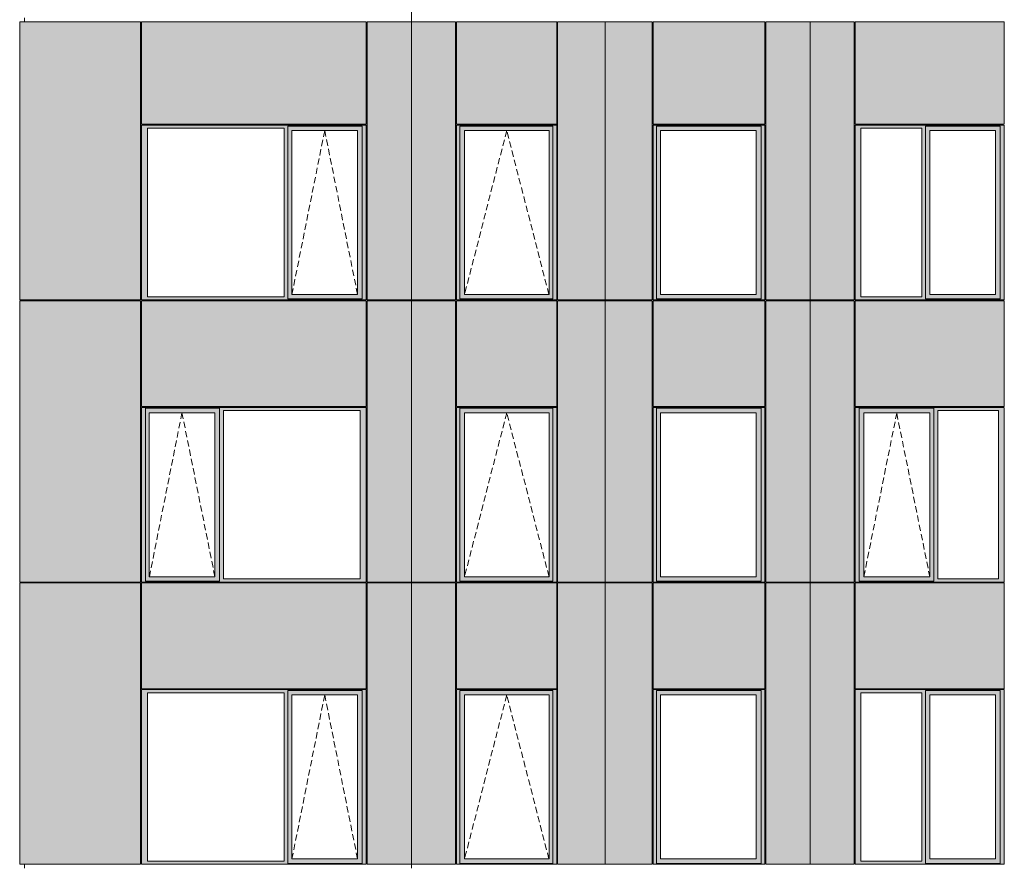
# Model space of a CAD drawing. Header units: millimetres. Extents: x -2957 to 755902, y -5565 to 302042.
# Tile 7 of 65: x -1427 to 9562, y 20376 to 29826. Entities that reach past the tile are written whole.
import ezdxf

# ---------------------------------------------------------------- set-up
doc = ezdxf.new("R2010")
doc.units = ezdxf.units.MM
doc.header["$MEASUREMENT"] = 0
doc.linetypes.add('OO_EOIAAY', pattern=[105.833361, 70.555568, -35.277793])
doc.layers.add('0_Ном._пера__1', color=7, linetype='Continuous', lineweight=0)
doc.layers.add('0_Ном._пера__120', color=7, linetype='Continuous', lineweight=0)
doc.layers.add('АР-Стены_внешние_.АР_Ном._пера__214', color=7, linetype='Continuous', lineweight=0, true_color=0xe2eaf1)

msp = doc.modelspace()

# ---------------------------------------------------------------- hatches: boundary and pattern name
at = {"layer": '0_Ном._пера__1', "linetype": 'Continuous', "lineweight": 0, "true_color": 0x000000}
for points in [[(-68.694, 28648.425), (-68.694, 28613.425), (0, 28613.425), (1523.255, 28613.425), (1567.416, 28613.425), (1567.416, 28638.425), (2396.655, 28638.425), (2396.655, 28613.425), (2440.816, 28613.425), (2440.816, 28648.425)], [(0, 26733.425), (0, 28613.425), (-68.694, 28613.425), (-68.694, 26733.425)], [(1523.255, 28613.425), (1523.255, 26733.425), (1567.416, 26733.425), (1567.416, 28613.425)], [(1567.416, 28588.425), (1611.677, 28588.425), (2342.782, 28588.425), (2396.655, 28588.425), (2396.655, 28638.425), (1567.416, 28638.425)], [(1567.416, 28588.425), (1567.416, 26758.425), (1611.677, 26758.425), (1611.677, 28588.425)], [(2396.655, 28588.425), (2343.743, 28588.425), (2343.743, 26758.425), (2396.655, 26758.425)], [(2396.655, 26733.425), (2440.816, 26733.425), (2440.816, 28613.425), (2396.655, 28613.425)], [(3447.292, 28613.425), (3484.43, 28613.425), (3484.43, 28638.425), (4523.366, 28638.425), (4523.366, 28613.425), (4567.072, 28613.425), (4567.072, 28648.425), (3447.292, 28648.425)], [(3484.43, 28613.425), (3447.292, 28613.425), (3447.292, 26733.425), (3484.43, 26733.425)], [(3484.43, 28638.425), (3484.43, 28588.425), (3538.945, 28588.425), (4480.756, 28588.425), (4523.366, 28588.425), (4523.366, 28638.425)], [(3484.43, 28588.425), (3484.43, 26758.425), (3537.754, 26758.425), (3537.754, 28588.425)], [(4480.756, 28588.425), (4480.756, 26758.425), (4523.366, 26758.425), (4523.366, 28588.425)], [(4523.366, 26733.425), (4567.072, 26733.425), (4567.072, 28613.425), (4523.366, 28613.425)], [(5641.493, 28648.425), (5641.493, 28613.425), (5680.519, 28613.425), (5680.519, 28638.425), (6846.99, 28638.425), (6846.99, 28613.425), (6890.829, 28613.425), (6890.829, 28648.425)], [(5680.519, 28613.425), (5641.493, 28613.425), (5641.493, 26733.425), (5680.519, 26733.425)], [(6846.99, 28638.425), (5680.519, 28638.425), (5680.519, 28588.425), (5723.588, 28588.425), (6792.638, 28588.425), (6846.99, 28588.425)], [(5680.519, 28588.425), (5680.519, 26758.425), (5723.588, 26758.425), (5723.588, 28588.425)], [(6846.99, 28588.425), (6793.767, 28588.425), (6793.767, 26758.425), (6846.99, 26758.425)], [(6846.99, 28613.425), (6846.99, 26733.425), (6890.829, 26733.425), (6890.829, 28613.425)], [(7897.077, 28648.425), (7897.077, 28613.425), (7961.305, 28613.425), (8639.689, 28613.425), (8684.073, 28613.425), (8684.073, 28638.425), (9517.505, 28638.425), (9517.505, 28613.425), (9561.889, 28613.425), (9561.889, 28648.425)], [(7961.305, 28613.425), (7897.077, 28613.425), (7897.077, 26733.425), (7961.305, 26733.425)], [(8684.073, 28613.425), (8639.689, 28613.425), (8639.689, 26733.425), (8684.073, 26733.425)], [(8684.073, 28588.425), (8729.266, 28588.425), (9464.067, 28588.425), (9517.505, 28588.425), (9517.505, 28638.425), (8684.073, 28638.425)], [(8684.073, 28588.425), (8684.073, 26758.425), (8729.266, 26758.425), (8729.266, 28588.425)], [(9517.505, 28588.425), (9464.892, 28588.425), (9464.892, 26758.425), (9517.505, 26758.425)], [(9517.505, 26733.425), (9561.889, 26733.425), (9561.889, 28613.425), (9517.505, 28613.425)], [(0, 26733.425), (-68.694, 26733.425), (-68.694, 26698.425), (2440.816, 26698.425), (2440.816, 26733.425), (2396.655, 26733.425), (2396.655, 26708.425), (1567.416, 26708.425), (1567.416, 26733.425), (1523.255, 26733.425)], [(1567.416, 26758.425), (1567.416, 26708.425), (2396.655, 26708.425), (2396.655, 26758.425), (2342.782, 26758.425), (1611.677, 26758.425)], [(3447.292, 26733.425), (3447.292, 26698.425), (4567.072, 26698.425), (4567.072, 26733.425), (4523.366, 26733.425), (4523.366, 26708.425), (3484.43, 26708.425), (3484.43, 26733.425)], [(3484.43, 26758.425), (3484.43, 26708.425), (4523.366, 26708.425), (4523.366, 26758.425), (4480.756, 26758.425), (3538.945, 26758.425)], [(5641.493, 26698.425), (6890.829, 26698.425), (6890.829, 26733.425), (6846.99, 26733.425), (6846.99, 26708.425), (5680.519, 26708.425), (5680.519, 26733.425), (5641.493, 26733.425)], [(5680.519, 26708.425), (6846.99, 26708.425), (6846.99, 26758.425), (6792.638, 26758.425), (5723.588, 26758.425), (5680.519, 26758.425)], [(7897.077, 26733.425), (7897.077, 26698.425), (9561.889, 26698.425), (9561.889, 26733.425), (9517.505, 26733.425), (9517.505, 26708.425), (8684.073, 26708.425), (8684.073, 26733.425), (8639.689, 26733.425), (7961.305, 26733.425)], [(8684.073, 26758.425), (8684.073, 26708.425), (9517.505, 26708.425), (9517.505, 26758.425), (9464.067, 26758.425), (8729.266, 26758.425)], [(-68.694, 25498.425), (-68.694, 25463.425), (-24.534, 25463.425), (-24.534, 25488.425), (804.706, 25488.425), (804.706, 25463.425), (848.866, 25463.425), (2372.121, 25463.425), (2440.816, 25463.425), (2440.816, 25498.425)], [(4567.072, 25498.425), (3447.292, 25498.425), (3447.292, 25463.425), (3484.43, 25463.425), (3484.43, 25488.425), (4523.366, 25488.425), (4523.366, 25463.425), (4567.072, 25463.425)], [(5641.493, 25498.425), (5641.493, 25463.425), (5680.519, 25463.425), (5680.519, 25488.425), (6846.99, 25488.425), (6846.99, 25463.425), (6890.829, 25463.425), (6890.829, 25498.425)], [(9561.889, 25498.425), (9561.889, 25463.425), (9497.661, 25463.425), (8819.277, 25463.425), (8774.893, 25463.425), (8774.893, 25488.425), (7941.461, 25488.425), (7941.461, 25463.425), (7897.077, 25463.425), (7897.077, 25498.425)], [(-24.534, 23583.425), (-24.534, 25463.425), (-68.694, 25463.425), (-68.694, 23583.425)], [(-24.534, 25488.425), (-24.534, 25438.425), (19.728, 25438.425), (750.832, 25438.425), (804.706, 25438.425), (804.706, 25488.425)], [(19.728, 25438.425), (-24.534, 25438.425), (-24.534, 23608.425), (19.728, 23608.425)], [(804.822, 25438.425), (751.794, 25438.425), (751.794, 23608.425), (804.822, 23608.425)], [(804.706, 25463.425), (804.706, 23583.425), (848.866, 23583.425), (848.866, 25463.425)], [(2372.121, 23583.425), (2440.816, 23583.425), (2440.816, 25463.425), (2372.121, 25463.425)], [(3484.43, 25463.425), (3447.292, 25463.425), (3447.292, 23583.425), (3484.43, 23583.425)], [(4523.366, 25488.425), (3484.43, 25488.425), (3484.43, 25438.425), (3538.945, 25438.425), (4480.756, 25438.425), (4523.366, 25438.425)], [(3484.43, 25438.425), (3484.43, 23608.425), (3537.754, 23608.425), (3537.754, 25438.425)], [(4480.756, 25438.425), (4480.756, 23608.425), (4523.366, 23608.425), (4523.366, 25438.425)], [(4523.366, 23583.425), (4567.072, 23583.425), (4567.072, 25463.425), (4523.366, 25463.425)], [(5680.519, 25463.425), (5641.493, 25463.425), (5641.493, 23583.425), (5680.519, 23583.425)], [(6846.99, 25488.425), (5680.519, 25488.425), (5680.519, 25438.425), (5723.588, 25438.425), (6792.638, 25438.425), (6846.99, 25438.425)], [(5680.519, 25438.425), (5680.519, 23608.425), (5723.588, 23608.425), (5723.588, 25438.425)], [(6846.99, 25438.425), (6793.767, 25438.425), (6793.767, 23608.425), (6846.99, 23608.425)], [(6846.99, 25463.425), (6846.99, 23583.425), (6890.829, 23583.425), (6890.829, 25463.425)], [(7941.461, 23583.425), (7897.077, 23583.425), (7897.077, 25463.425), (7941.461, 25463.425)], [(8774.893, 25438.425), (8729.7, 25438.425), (7994.899, 25438.425), (7941.461, 25438.425), (7941.461, 25488.425), (8774.893, 25488.425)], [(7941.461, 25438.425), (7994.074, 25438.425), (7994.074, 23608.425), (7941.461, 23608.425)], [(8774.893, 25438.425), (8774.893, 23608.425), (8729.7, 23608.425), (8729.7, 25438.425)], [(8774.893, 25463.425), (8819.277, 25463.425), (8819.277, 23583.425), (8774.893, 23583.425)], [(9497.661, 25463.425), (9561.889, 25463.425), (9561.889, 23583.425), (9497.661, 23583.425)], [(-24.534, 23583.425), (-68.694, 23583.425), (-68.694, 23548.425), (2440.816, 23548.425), (2440.816, 23583.425), (2372.121, 23583.425), (848.866, 23583.425), (804.706, 23583.425), (804.706, 23558.425), (-24.534, 23558.425)], [(-24.534, 23608.425), (-24.534, 23558.425), (804.822, 23558.425), (804.822, 23608.425), (750.832, 23608.425), (19.728, 23608.425)], [(3484.43, 23583.425), (3447.292, 23583.425), (3447.292, 23548.425), (4567.072, 23548.425), (4567.072, 23583.425), (4523.366, 23583.425), (4523.366, 23558.425), (3484.43, 23558.425)], [(3484.43, 23608.425), (3484.43, 23558.425), (4523.366, 23558.425), (4523.366, 23608.425), (4480.756, 23608.425), (3538.945, 23608.425)], [(5680.519, 23583.425), (5641.493, 23583.425), (5641.493, 23548.425), (6890.829, 23548.425), (6890.829, 23583.425), (6846.99, 23583.425), (6846.99, 23558.425), (5680.519, 23558.425)], [(5680.519, 23558.425), (6846.99, 23558.425), (6846.99, 23608.425), (6792.638, 23608.425), (5723.588, 23608.425), (5680.519, 23608.425)], [(9561.889, 23583.425), (9561.889, 23548.425), (7897.077, 23548.425), (7897.077, 23583.425), (7941.461, 23583.425), (7941.461, 23558.425), (8774.893, 23558.425), (8774.893, 23583.425), (8819.277, 23583.425), (9497.661, 23583.425)], [(8774.893, 23608.425), (8774.893, 23558.425), (7941.461, 23558.425), (7941.461, 23608.425), (7994.899, 23608.425), (8729.7, 23608.425)], [(-68.694, 22348.425), (-68.694, 22313.425), (0, 22313.425), (1523.255, 22313.425), (1567.416, 22313.425), (1567.416, 22338.425), (2396.655, 22338.425), (2396.655, 22313.425), (2440.816, 22313.425), (2440.816, 22348.425)], [(0, 20433.425), (0, 22313.425), (-68.694, 22313.425), (-68.694, 20433.425)], [(1523.255, 22313.425), (1523.255, 20433.425), (1567.416, 20433.425), (1567.416, 22313.425)], [(1567.416, 22288.425), (1611.677, 22288.425), (2342.782, 22288.425), (2396.655, 22288.425), (2396.655, 22338.425), (1567.416, 22338.425)], [(2396.655, 20433.425), (2440.816, 20433.425), (2440.816, 22313.425), (2396.655, 22313.425)], [(3447.292, 22313.425), (3484.43, 22313.425), (3484.43, 22338.424), (4523.366, 22338.425), (4523.366, 22313.425), (4567.072, 22313.425), (4567.072, 22348.425), (3447.292, 22348.424)], [(3484.43, 22313.425), (3447.292, 22313.425), (3447.292, 20433.425), (3484.43, 20433.425)], [(3484.43, 22338.425), (3484.43, 22288.425), (3538.945, 22288.425), (4480.756, 22288.425), (4523.366, 22288.425), (4523.366, 22338.425)], [(4523.366, 20433.425), (4567.072, 20433.425), (4567.072, 22313.425), (4523.366, 22313.425)], [(5641.493, 22348.424), (5641.493, 22313.425), (5680.519, 22313.425), (5680.519, 22338.425), (6846.99, 22338.425), (6846.99, 22313.425), (6890.829, 22313.425), (6890.829, 22348.425)], [(5680.519, 22313.425), (5641.493, 22313.425), (5641.493, 20433.425), (5680.519, 20433.425)], [(6846.99, 22338.425), (5680.519, 22338.425), (5680.519, 22288.425), (5723.588, 22288.425), (6792.638, 22288.425), (6846.99, 22288.425)], [(6846.99, 22313.425), (6846.99, 20433.425), (6890.829, 20433.425), (6890.829, 22313.425)], [(7897.077, 22348.425), (7897.077, 22313.424), (7961.305, 22313.424), (8639.689, 22313.424), (8684.073, 22313.424), (8684.073, 22338.424), (9517.505, 22338.424), (9517.505, 22313.424), (9561.889, 22313.424), (9561.889, 22348.424)], [(7961.305, 22313.424), (7897.077, 22313.424), (7897.077, 20433.425), (7961.305, 20433.425)], [(8684.073, 22313.424), (8639.689, 22313.424), (8639.689, 20433.425), (8684.073, 20433.425)], [(8684.073, 22288.424), (8729.266, 22288.424), (9464.067, 22288.424), (9517.505, 22288.424), (9517.505, 22338.424), (8684.073, 22338.424)], [(9517.505, 20433.425), (9561.889, 20433.425), (9561.889, 22313.424), (9517.505, 22313.424)], [(1567.416, 22288.425), (1567.416, 20458.425), (1611.677, 20458.425), (1611.677, 22288.425)], [(2396.655, 22288.425), (2343.743, 22288.425), (2343.743, 20458.425), (2396.655, 20458.425)], [(3484.43, 22288.425), (3484.43, 20458.425), (3537.754, 20458.425), (3537.754, 22288.425)], [(4480.756, 22288.425), (4480.756, 20458.425), (4523.366, 20458.425), (4523.366, 22288.425)], [(5680.519, 22288.425), (5680.519, 20458.425), (5723.588, 20458.425), (5723.588, 22288.425)], [(6846.99, 22288.425), (6793.767, 22288.425), (6793.767, 20458.425), (6846.99, 20458.425)], [(8684.073, 22288.424), (8684.073, 20458.425), (8729.266, 20458.425), (8729.266, 22288.424)], [(9517.505, 22288.424), (9464.892, 22288.424), (9464.892, 20458.425), (9517.505, 20458.425)], [(1567.416, 20458.425), (1567.416, 20408.425), (2396.655, 20408.425), (2396.655, 20458.425), (2342.782, 20458.425), (1611.677, 20458.425)], [(3484.43, 20458.425), (3484.43, 20408.425), (4523.366, 20408.425), (4523.366, 20458.425), (4480.756, 20458.425), (3538.945, 20458.425)], [(5680.519, 20408.425), (6846.99, 20408.425), (6846.99, 20458.425), (6792.638, 20458.425), (5723.588, 20458.425), (5680.519, 20458.425)], [(8684.073, 20458.425), (8684.073, 20408.425), (9517.505, 20408.425), (9517.505, 20458.425), (9464.067, 20458.425), (8729.266, 20458.425)], [(0, 20433.425), (-68.694, 20433.425), (-68.694, 20398.425), (2440.816, 20398.425), (2440.816, 20433.425), (2396.655, 20433.425), (2396.655, 20408.425), (1567.416, 20408.425), (1567.416, 20433.425), (1523.255, 20433.425)], [(3447.292, 20433.425), (3447.292, 20398.425), (4567.072, 20398.425), (4567.072, 20433.425), (4523.366, 20433.425), (4523.366, 20408.425), (3484.43, 20408.425), (3484.43, 20433.425)], [(5641.493, 20398.425), (6890.829, 20398.425), (6890.829, 20433.425), (6846.99, 20433.425), (6846.99, 20408.425), (5680.519, 20408.425), (5680.519, 20433.425), (5641.493, 20433.425)], [(7897.077, 20433.425), (7897.077, 20398.425), (9561.889, 20398.425), (9561.889, 20433.425), (9517.505, 20433.425), (9517.505, 20408.425), (8684.073, 20408.425), (8684.073, 20433.425), (8639.689, 20433.425), (7961.305, 20433.425)]]:
    msp.add_hatch(color=18, dxfattribs=at).paths.add_polyline_path(points)
at = {"layer": 'АР-Стены_внешние_.АР_Ном._пера__214', "linetype": 'Continuous', "lineweight": 0, "true_color": 0xe5e8eb}
for points in [[(-1426.787, 29803.425), (-1426.787, 26698.425), (-78.698, 26698.425), (-78.698, 29803.425)], [(-68.694, 29803.425), (-68.694, 28658.425), (2440.816, 28658.425), (2440.816, 29803.425)], [(2450.816, 29803.425), (2450.816, 26698.425), (2945.609, 26698.425), (2945.609, 29803.425)], [(2945.609, 29803.425), (2945.609, 26698.425), (3437.292, 26698.425), (3437.292, 29803.425)], [(3447.292, 29803.425), (3447.292, 28658.425), (4567.072, 28658.425), (4567.072, 29803.425)], [(4577.072, 29803.425), (4577.072, 26698.425), (5107.621, 26698.425), (5107.621, 29803.425)], [(5107.621, 26698.425), (5215.596, 26698.425), (5215.596, 29803.425), (5107.621, 29803.425)], [(5215.596, 29803.425), (5215.596, 26698.425), (5631.493, 26698.425), (5631.493, 29803.425)], [(5641.493, 29803.425), (5641.493, 28658.425), (6890.829, 28658.425), (6890.829, 29803.425)], [(6900.829, 29803.425), (6900.829, 26698.425), (7395.618, 26698.425), (7395.618, 29803.425)], [(7395.618, 29803.425), (7395.618, 26698.425), (7887.077, 26698.425), (7887.077, 29803.425)], [(7897.077, 29803.425), (7897.077, 28658.425), (9561.889, 28658.425), (9561.889, 29803.425)], [(-1426.787, 26688.425), (-1426.787, 23548.425), (-78.308, 23548.425), (-78.308, 26688.425)], [(-68.698, 26688.425), (-68.698, 25508.424), (2440.816, 25508.424), (2440.816, 26688.425)], [(2450.816, 26688.425), (2450.816, 23548.425), (2945.609, 23548.425), (2945.609, 26688.425)], [(2945.609, 26688.425), (2945.609, 23548.425), (3437.292, 23548.425), (3437.292, 26688.425)], [(3447.292, 26688.425), (3447.292, 25508.424), (4567.072, 25508.424), (4567.072, 26688.425)], [(4577.072, 26688.425), (4577.072, 23548.425), (5107.621, 23548.425), (5107.621, 26688.425)], [(5215.596, 23548.425), (5215.596, 26688.425), (5107.621, 26688.425), (5107.621, 23548.425)], [(5215.596, 26688.425), (5215.596, 23548.425), (5631.493, 23548.425), (5631.493, 26688.425)], [(5641.493, 26688.425), (5641.493, 25508.424), (6890.829, 25508.424), (6890.829, 26688.425)], [(7395.618, 23548.425), (7395.618, 26688.425), (6900.829, 26688.425), (6900.829, 23548.425)], [(7887.077, 26688.425), (7395.618, 26688.425), (7395.618, 23548.425), (7887.077, 23548.425)], [(7897.077, 26688.425), (7897.077, 25508.424), (9561.889, 25508.424), (9561.889, 26688.425)], [(-1426.787, 23538.425), (-1426.787, 20398.425), (-78.308, 20398.425), (-78.308, 23538.425)], [(-68.698, 22358.425), (2440.816, 22358.425), (2440.816, 23538.425), (-68.698, 23538.425)], [(2450.816, 23538.425), (2450.816, 20398.425), (2945.609, 20398.425), (2945.609, 23538.425)], [(2945.609, 23538.425), (2945.609, 20398.425), (3437.292, 20398.425), (3437.292, 23538.425)], [(4567.072, 23538.425), (3447.292, 23538.425), (3447.292, 22358.425), (4567.072, 22358.425)], [(4577.072, 23538.425), (4577.072, 20398.425), (5107.621, 20398.425), (5107.621, 23538.425)], [(5107.621, 20398.425), (5215.596, 20398.425), (5215.596, 23538.425), (5107.621, 23538.425)], [(5215.596, 23538.425), (5215.596, 20398.425), (5631.493, 20398.425), (5631.493, 23538.425)], [(5641.493, 23538.425), (5641.493, 22358.425), (6890.829, 22358.425), (6890.829, 23538.425)], [(6900.829, 20398.425), (7395.618, 20398.425), (7395.618, 23538.425), (6900.829, 23538.425)], [(7395.618, 23538.425), (7395.618, 20398.425), (7887.077, 20398.425), (7887.077, 23538.425)], [(7897.077, 23538.425), (7897.077, 22358.425), (9561.889, 22358.425), (9561.889, 23538.425)]]:
    msp.add_hatch(color=254, dxfattribs=at).paths.add_polyline_path(points)

# ---------------------------------------------------------------- linework, layer by layer
at = {"layer": '0_Ном._пера__1', "color": 7, "linetype": 'Continuous', "lineweight": 0}
for p, q in [((2945.609, 39253.425), (2945.609, 29803.425)), ((-1426.92, 29803.425), (-1426.92, 26698.425)), ((-1426.92, 29803.425), (-78.698, 29803.425)), ((-1374.1, 29848.425), (-1374.1, 29803.425)), ((-78.698, 29803.425), (-78.698, 26698.425)), ((-68.694, 28658.425), (-68.694, 29803.425)), ((-68.694, 29803.425), (2440.816, 29803.425)), ((2440.816, 28658.425), (2440.816, 29803.425)), ((2450.816, 29803.425), (2450.816, 26698.425)), ((2450.816, 29803.425), (3437.292, 29803.425)), ((2945.609, 29803.425), (2945.609, 20353.425)), ((3437.292, 26698.425), (3437.292, 29803.425)), ((3447.292, 28658.425), (3447.292, 29803.425)), ((3447.292, 29803.425), (4567.072, 29803.425)), ((4567.072, 28658.425), (4567.072, 29803.425)), ((4577.072, 28648.425), (4577.072, 29803.425)), ((4577.072, 29803.425), (5631.493, 29803.425)), ((5107.621, 20398.425), (5107.621, 29803.425)), ((5631.493, 26698.425), (5631.493, 29803.425)), ((5641.493, 28658.425), (5641.493, 29803.425)), ((5641.493, 29803.425), (6890.829, 29803.425)), ((6890.829, 29803.425), (6890.829, 28658.425)), ((6900.829, 28648.425), (6900.829, 29803.425)), ((6900.829, 29803.425), (7887.077, 29803.425)), ((7395.618, 29803.425), (7395.618, 26698.425)), ((7887.077, 28638.425), (7887.077, 29803.425)), ((7897.077, 28658.425), (7897.077, 29803.425)), ((7897.077, 29803.425), (9561.889, 29803.425)), ((9561.889, 29803.425), (9561.889, 28658.425)), ((-68.698, 28648.425), (-68.698, 26698.425)), ((2440.816, 28658.425), (-68.694, 28658.425)), ((-68.694, 28648.425), (-58.866, 28648.425)), ((-68.694, 26733.425), (-68.694, 28613.425)), ((-58.866, 28648.425), (2429.82, 28648.425)), ((2440.816, 28648.425), (-58.866, 28648.425)), ((0, 28613.425), (0, 26733.425)), ((1523.255, 28613.425), (0, 28613.425)), ((1523.255, 26733.425), (1523.255, 28613.425)), ((2396.655, 28638.425), (1567.416, 28638.425)), ((1567.416, 28638.425), (1567.416, 28613.425)), ((1567.416, 28613.425), (1567.416, 26733.425)), ((1611.677, 28588.425), (1611.677, 26758.425)), ((1612.638, 28588.425), (1611.677, 28588.425)), ((1612.638, 28588.425), (2343.743, 28588.425)), ((2343.743, 28588.425), (2343.743, 26758.425)), ((2396.655, 28613.425), (2396.655, 28638.425)), ((2396.655, 28613.425), (2396.655, 26733.425)), ((2440.816, 28648.425), (2440.816, 26733.425)), ((2450.816, 26698.425), (2450.816, 28638.425)), ((3447.292, 28658.425), (4567.072, 28658.425)), ((3447.292, 28648.425), (4567.072, 28648.425)), ((3447.292, 28648.425), (3447.292, 26698.425)), ((4523.366, 28638.425), (3484.43, 28638.425)), ((3484.43, 28638.425), (3484.43, 28613.425)), ((3484.43, 28613.425), (3484.43, 26708.425)), ((3537.754, 26758.425), (3537.754, 28588.425)), ((3537.754, 28588.425), (4479.565, 28588.425)), ((4480.756, 28588.425), (4479.565, 28588.425)), ((4480.756, 26758.425), (4480.756, 28588.425)), ((4523.366, 28613.425), (4523.366, 28638.425)), ((4523.366, 28613.425), (4523.366, 26733.425)), ((4567.072, 28648.425), (4567.072, 26733.425)), ((4577.072, 26698.425), (4577.072, 28648.425)), ((6890.829, 28658.425), (5641.493, 28658.425)), ((6363.264, 28648.425), (5641.493, 28648.425)), ((5641.493, 26698.425), (5641.493, 28648.425)), ((6846.99, 28638.425), (5680.519, 28638.425)), ((5680.519, 28638.425), (5680.519, 28613.425)), ((5680.519, 28613.425), (5680.519, 26733.425)), ((5723.588, 28588.425), (5723.588, 26758.425)), ((5724.716, 28588.425), (5723.588, 28588.425)), ((5724.716, 26758.425), (5724.716, 28588.425)), ((5724.716, 28588.425), (6793.767, 28588.425)), ((6363.264, 28648.425), (6890.829, 28648.425)), ((6793.767, 28588.425), (6793.767, 26758.425)), ((6846.99, 28613.425), (6846.99, 28638.425)), ((6846.99, 28613.425), (6846.99, 26733.425)), ((6890.829, 28648.425), (6890.829, 26733.425)), ((6900.829, 26698.425), (6900.829, 28648.425)), ((7887.077, 26698.425), (7887.077, 28638.425)), ((7897.077, 28658.425), (9561.889, 28658.425)), ((7897.077, 26698.425), (7897.077, 28648.425)), ((7902.241, 28648.425), (9552.022, 28648.425)), ((7961.305, 28613.425), (7961.305, 26733.425)), ((8639.689, 28613.425), (7961.305, 28613.425)), ((8639.689, 26733.425), (8639.689, 28613.425)), ((9517.505, 28638.425), (8684.073, 28638.425)), ((8684.073, 28638.425), (8684.073, 28613.425)), ((8684.073, 28613.425), (8684.073, 26733.425)), ((8729.266, 28588.425), (8729.266, 26758.425)), ((8730.091, 28588.425), (8729.266, 28588.425)), ((8730.091, 28588.425), (9464.892, 28588.425)), ((9464.892, 28588.425), (9464.892, 26758.425)), ((9517.505, 28613.425), (9517.505, 28638.425)), ((9517.505, 28613.425), (9517.505, 26733.425)), ((9561.889, 28648.425), (9561.889, 26733.425)), ((-68.694, 26698.425), (-68.694, 26733.425)), ((0, 26733.425), (1523.255, 26733.425)), ((1567.416, 26733.425), (1567.416, 26708.425)), ((1567.416, 26708.425), (2396.655, 26708.425)), ((1611.677, 26758.425), (1612.638, 26758.425)), ((2343.743, 26758.425), (1612.638, 26758.425)), ((2396.655, 26733.425), (2396.655, 26708.425)), ((2440.816, 26733.425), (2440.816, 26698.425)), ((3484.43, 26708.425), (4523.366, 26708.425)), ((4479.565, 26758.425), (3537.754, 26758.425)), ((4479.565, 26758.425), (4480.756, 26758.425)), ((4523.366, 26733.425), (4523.366, 26708.425)), ((4567.072, 26733.425), (4567.072, 26698.425)), ((5680.519, 26733.425), (5680.519, 26708.425)), ((5680.519, 26708.425), (6846.99, 26708.425)), ((5723.588, 26758.425), (5724.716, 26758.425)), ((6793.767, 26758.425), (5724.716, 26758.425)), ((6846.99, 26733.425), (6846.99, 26708.425)), ((6890.829, 26733.425), (6890.829, 26698.425)), ((7961.305, 26733.425), (8639.689, 26733.425)), ((8684.073, 26733.425), (8684.073, 26708.425)), ((8684.073, 26708.425), (9517.505, 26708.425)), ((8729.266, 26758.425), (8730.091, 26758.425)), ((9464.892, 26758.425), (8730.091, 26758.425)), ((9517.505, 26733.425), (9517.505, 26708.425)), ((9561.889, 26733.425), (9561.889, 26698.425)), ((-1426.92, 26698.425), (-78.698, 26698.425)), ((-1426.92, 26688.425), (-1426.92, 23548.425)), ((-1426.92, 26688.425), (-78.308, 26688.425)), ((-1374.1, 26698.425), (-1374.1, 26688.425)), ((-78.308, 26688.425), (-78.308, 23548.425)), ((-68.698, 25508.424), (-68.698, 26688.425)), ((-68.698, 26688.425), (-68.698, 25508.424)), ((-68.698, 26688.425), (2440.816, 26688.425)), ((2440.816, 26698.425), (-68.694, 26698.425)), ((2429.82, 26698.425), (-58.866, 26698.425)), ((2440.816, 26688.425), (2440.816, 25508.424)), ((2450.816, 26698.425), (3437.292, 26698.425)), ((2450.816, 25498.424), (2450.816, 26688.425)), ((3437.292, 26688.425), (2450.816, 26688.425)), ((3437.292, 25498.425), (3437.292, 26688.425)), ((4567.072, 26698.425), (3447.292, 26698.425)), ((3447.292, 25508.424), (3447.292, 26688.425)), ((3447.292, 26688.425), (4567.072, 26688.425)), ((4567.072, 25508.424), (4567.072, 26688.425)), ((5631.493, 26698.425), (4577.072, 26698.425)), ((4577.072, 25498.425), (4577.072, 26688.425)), ((5631.493, 26688.425), (4577.072, 26688.425)), ((5631.493, 23548.425), (5631.493, 26688.425)), ((6890.829, 26698.425), (5641.493, 26698.425)), ((5641.493, 25508.424), (5641.493, 26688.425)), ((5641.493, 26688.425), (6890.829, 26688.425)), ((6890.829, 26688.425), (6890.829, 25508.424)), ((6900.829, 26698.425), (7887.077, 26698.425)), ((6900.829, 25498.424), (6900.829, 26688.425)), ((7887.077, 26688.425), (6900.829, 26688.425)), ((7395.618, 26698.425), (7395.618, 20398.425)), ((7887.077, 25498.424), (7887.077, 26688.425)), ((9561.889, 26698.425), (7897.077, 26698.425)), ((7897.077, 25508.424), (7897.077, 26688.325)), ((9561.889, 26688.325), (7897.077, 26688.325)), ((9561.889, 26688.325), (9561.889, 25508.424)), ((2440.816, 25508.424), (-68.698, 25508.424)), ((-68.698, 25498.425), (-68.694, 23583.425)), ((2440.816, 25498.425), (-68.698, 25498.425)), ((2429.82, 25498.425), (-58.866, 25498.425)), ((2440.816, 23583.425), (2440.816, 25498.425)), ((2450.816, 23548.425), (2450.816, 25498.424)), ((3437.292, 23548.425), (3437.292, 25498.424)), ((3447.292, 25508.424), (4567.072, 25508.424)), ((3447.292, 25498.425), (4567.072, 25498.425)), ((3447.292, 23548.425), (3447.292, 25498.425)), ((4567.072, 25498.425), (4567.072, 23548.425)), ((4577.072, 23548.425), (4577.072, 25498.425)), ((5641.493, 25508.424), (6890.829, 25508.424)), ((5641.493, 25498.425), (5641.493, 23548.425)), ((6363.264, 25498.425), (5641.493, 25498.425)), ((6363.264, 25498.425), (6890.829, 25498.425)), ((6890.829, 25498.425), (6890.829, 23548.425)), ((6900.829, 23548.425), (6900.829, 25498.424)), ((7887.077, 23548.425), (7887.077, 25498.424)), ((7897.077, 25508.424), (9561.889, 25508.424)), ((9556.725, 25498.425), (7897.077, 25498.425)), ((7897.077, 25498.425), (7897.077, 23583.425)), ((9561.889, 23548.425), (9561.889, 25498.425)), ((-24.534, 25488.425), (804.706, 25488.425)), ((-24.534, 25463.425), (-24.534, 25488.425)), ((-24.534, 25463.425), (-24.534, 23583.425)), ((19.728, 23608.425), (19.728, 25438.425)), ((19.728, 25438.425), (20.689, 25438.425)), ((751.794, 25438.425), (20.689, 25438.425)), ((751.794, 23608.425), (751.794, 25438.425)), ((804.822, 23608.425), (804.822, 25488.425)), ((848.866, 23583.425), (848.866, 25463.425)), ((848.866, 25463.425), (2372.121, 25463.425)), ((2372.121, 25463.425), (2372.121, 23583.425)), ((3437.292, 23548.425), (3437.292, 25488.424)), ((4523.366, 25488.425), (3484.43, 25488.425)), ((3484.43, 25488.425), (3484.43, 25463.425)), ((3484.43, 25463.425), (3484.43, 23583.425)), ((3537.754, 23608.425), (3537.754, 25438.425)), ((3537.754, 25438.425), (4479.565, 25438.425)), ((4480.756, 25438.425), (4479.565, 25438.425)), ((4480.756, 23608.425), (4480.756, 25438.425)), ((4523.366, 25463.425), (4523.366, 25488.425)), ((4523.366, 25463.425), (4523.366, 23583.425)), ((6846.99, 25488.425), (5680.519, 25488.425)), ((5680.519, 25488.425), (5680.519, 25463.425)), ((5680.519, 25463.425), (5680.519, 23558.425)), ((5723.588, 25438.425), (5723.588, 23608.425)), ((5724.716, 25438.425), (5723.588, 25438.425)), ((5724.716, 25438.425), (6793.767, 25438.425)), ((6793.767, 25438.425), (6793.767, 23608.425)), ((6846.99, 25463.425), (6846.99, 25488.425)), ((6846.99, 25463.425), (6846.99, 23583.425)), ((7941.461, 25488.425), (8774.893, 25488.425)), ((7941.461, 25463.425), (7941.461, 25488.425)), ((7941.461, 25463.425), (7941.461, 23583.425)), ((8728.875, 25438.425), (7994.074, 25438.425)), ((7994.074, 25438.425), (7994.074, 23608.425)), ((8728.875, 25438.425), (8729.7, 25438.425)), ((8729.7, 25438.425), (8729.7, 23608.425)), ((8774.893, 25488.425), (8774.893, 25463.425)), ((8774.893, 25463.425), (8774.893, 23583.425)), ((8819.277, 23583.425), (8819.277, 25463.425)), ((8819.277, 25463.425), (9497.661, 25463.425)), ((9497.661, 25463.425), (9497.661, 23583.425)), ((-78.308, 23548.425), (-1426.92, 23548.425)), ((-1426.92, 20398.425), (-1426.92, 23538.425)), ((-78.308, 23538.425), (-1426.92, 23538.425)), ((-1374.1, 23548.425), (-1374.1, 23538.425)), ((-78.308, 23538.425), (-78.308, 20398.425)), ((-68.698, 22358.425), (-68.698, 23538.425)), ((-68.698, 22358.425), (-68.698, 23538.425)), ((-68.698, 23538.425), (2440.816, 23538.425)), ((-68.694, 23583.425), (-68.694, 23548.425)), ((-68.694, 23548.425), (2440.816, 23548.425)), ((2429.82, 23548.425), (-58.866, 23548.425)), ((-24.534, 23583.425), (-24.534, 23558.425)), ((804.706, 23558.425), (-24.534, 23558.425)), ((20.689, 23608.425), (19.728, 23608.425)), ((20.689, 23608.425), (751.794, 23608.425)), ((804.822, 23558.425), (804.822, 23608.425)), ((2372.121, 23583.425), (848.866, 23583.425)), ((2440.816, 23548.425), (2440.816, 23583.425)), ((2440.816, 23538.425), (2440.816, 22358.425)), ((2450.816, 23548.425), (3437.292, 23548.425)), ((2450.816, 20398.425), (2450.816, 23538.425)), ((2450.816, 23538.425), (3437.292, 23538.425)), ((3437.292, 22348.425), (3437.292, 23538.425)), ((3437.292, 20398.425), (3437.292, 23538.425)), ((4567.072, 23548.425), (3447.292, 23548.425)), ((3447.292, 22358.425), (3447.292, 23538.425)), ((3447.292, 23538.425), (4567.072, 23538.425)), ((3484.43, 23583.425), (3484.43, 23558.425)), ((3484.43, 23558.425), (4523.366, 23558.425)), ((4479.565, 23608.425), (3537.754, 23608.425)), ((4479.565, 23608.425), (4480.756, 23608.425)), ((4523.366, 23583.425), (4523.366, 23558.425)), ((4567.072, 22358.425), (4567.072, 23538.425)), ((4577.072, 23548.425), (5631.493, 23548.425)), ((4577.072, 22348.425), (4577.072, 23538.425)), ((4577.072, 23538.425), (5631.493, 23538.425)), ((5631.493, 20398.425), (5631.493, 23538.425)), ((6890.829, 23548.425), (5641.493, 23548.425)), ((5641.493, 22358.425), (5641.493, 23538.425)), ((5641.493, 23538.425), (6890.829, 23538.425)), ((5680.519, 23558.425), (6846.99, 23558.425)), ((5723.588, 23608.425), (5724.716, 23608.425)), ((6793.767, 23608.425), (5724.716, 23608.425)), ((6846.99, 23583.425), (6846.99, 23558.425)), ((6890.829, 22358.425), (6890.829, 23538.425)), ((6900.829, 23548.425), (7887.077, 23548.425)), ((6900.829, 22348.425), (6900.829, 23538.425)), ((7887.077, 23538.425), (6900.829, 23538.425)), ((7887.077, 20398.425), (7887.077, 23538.425)), ((7897.077, 23583.425), (7897.077, 23548.425)), ((7897.077, 23548.425), (9561.889, 23548.425)), ((7897.077, 22358.425), (7897.077, 23538.425)), ((7897.077, 23538.425), (9561.889, 23538.425)), ((7941.461, 23583.425), (7941.461, 23558.425)), ((8774.893, 23558.425), (7941.461, 23558.425)), ((7994.074, 23608.425), (8728.875, 23608.425)), ((8729.7, 23608.425), (8728.875, 23608.425)), ((8774.893, 23583.425), (8774.893, 23558.425)), ((9497.661, 23583.425), (8819.277, 23583.425)), ((9561.889, 23538.425), (9561.889, 22358.425)), ((2440.816, 22358.425), (-68.698, 22358.425)), ((-68.698, 22348.425), (-68.698, 20398.425)), ((-68.694, 22348.425), (-58.866, 22348.425)), ((-68.694, 20433.425), (-68.694, 22313.425)), ((-58.866, 22348.425), (2429.82, 22348.425)), ((2440.816, 22348.424), (-58.866, 22348.424)), ((0, 22313.425), (0, 20433.425)), ((1523.255, 22313.425), (0, 22313.425)), ((1523.255, 20433.425), (1523.255, 22313.425)), ((2396.655, 22338.425), (1567.416, 22338.425)), ((1567.416, 22338.425), (1567.416, 22313.425)), ((1567.416, 22313.425), (1567.416, 20433.425)), ((2396.655, 22313.425), (2396.655, 22338.425)), ((2396.655, 22313.425), (2396.655, 20433.425)), ((2440.816, 22348.424), (2440.816, 20433.425)), ((4567.072, 22358.425), (3447.292, 22358.425)), ((3447.292, 22348.425), (4567.072, 22348.425)), ((3447.292, 22348.425), (3447.292, 20398.425)), ((4523.366, 22338.425), (3484.43, 22338.425)), ((3484.43, 22338.425), (3484.43, 22313.425)), ((3484.43, 22313.425), (3484.43, 20408.425)), ((4523.366, 22313.425), (4523.366, 22338.425)), ((4523.366, 22313.425), (4523.366, 20433.425)), ((4567.072, 22348.424), (4567.072, 20433.425)), ((4577.072, 22348.425), (4577.072, 20398.425)), ((5641.493, 22358.425), (6890.829, 22358.425)), ((6363.264, 22348.424), (5641.493, 22348.424)), ((5641.493, 20398.425), (5641.493, 22348.424)), ((6846.99, 22338.425), (5680.519, 22338.425)), ((5680.519, 22338.425), (5680.519, 22313.425)), ((5680.519, 22313.425), (5680.519, 20433.425)), ((6363.264, 22348.425), (6890.829, 22348.425)), ((6846.99, 22313.425), (6846.99, 22338.425)), ((6846.99, 22313.425), (6846.99, 20433.425)), ((6890.829, 22348.425), (6890.829, 20433.425)), ((6900.829, 22348.425), (6900.829, 20398.425)), ((7897.077, 22358.425), (9561.889, 22358.425)), ((7897.077, 20398.425), (7897.077, 22348.425)), ((7902.241, 22348.424), (9552.022, 22348.424)), ((7961.305, 22313.424), (7961.305, 20433.425)), ((8639.689, 22313.424), (7961.305, 22313.424)), ((8639.689, 20433.425), (8639.689, 22313.424)), ((9517.505, 22338.424), (8684.073, 22338.424)), ((8684.073, 22338.424), (8684.073, 22313.424)), ((8684.073, 22313.424), (8684.073, 20433.425)), ((9517.505, 22313.424), (9517.505, 22338.424)), ((9517.505, 22313.424), (9517.505, 20433.425)), ((9561.889, 22348.424), (9561.889, 20433.425)), ((1611.677, 22288.425), (1611.677, 20458.425)), ((1612.638, 22288.425), (1611.677, 22288.425)), ((1612.638, 22288.425), (2343.743, 22288.425)), ((2343.743, 22288.425), (2343.743, 20458.425)), ((3537.754, 20458.425), (3537.754, 22288.425)), ((3537.754, 22288.425), (4479.565, 22288.425)), ((4480.756, 22288.425), (4479.565, 22288.425)), ((4480.756, 20458.425), (4480.756, 22288.425)), ((5723.588, 22288.425), (5723.588, 20458.425)), ((5724.716, 22288.425), (5723.588, 22288.425)), ((5724.716, 20458.425), (5724.716, 22288.425)), ((5724.716, 22288.425), (6793.767, 22288.425)), ((6793.767, 22288.425), (6793.767, 20458.425)), ((8729.266, 22288.424), (8729.266, 20458.425)), ((8730.091, 22288.424), (8729.266, 22288.424)), ((8730.091, 22288.424), (9464.892, 22288.424)), ((9464.892, 22288.424), (9464.892, 20458.425)), ((1611.677, 20458.425), (1612.638, 20458.425)), ((2343.743, 20458.425), (1612.638, 20458.425)), ((4479.565, 20458.425), (3537.754, 20458.425)), ((4479.565, 20458.425), (4480.756, 20458.425)), ((5723.588, 20458.425), (5724.716, 20458.425)), ((6793.767, 20458.425), (5724.716, 20458.425)), ((8729.266, 20458.425), (8730.091, 20458.425)), ((9464.892, 20458.425), (8730.091, 20458.425)), ((-1426.92, 20398.425), (-78.308, 20398.425)), ((-1374.1, 20398.425), (-1374.1, 20353.425)), ((-68.694, 20398.425), (-68.694, 20433.425)), ((2440.816, 20398.425), (-68.694, 20398.425)), ((2429.82, 20398.425), (-58.866, 20398.425)), ((0, 20433.425), (1523.255, 20433.425)), ((1567.416, 20433.425), (1567.416, 20408.425)), ((1567.416, 20408.425), (2396.655, 20408.425)), ((2396.655, 20433.425), (2396.655, 20408.425)), ((2440.816, 20433.425), (2440.816, 20398.425)), ((2450.816, 20398.425), (3437.292, 20398.425)), ((3437.292, 20398.425), (2450.816, 20398.425)), ((4567.072, 20398.425), (3447.292, 20398.425)), ((3484.43, 20408.425), (4523.366, 20408.425)), ((4523.366, 20433.425), (4523.366, 20408.425)), ((4567.072, 20433.425), (4567.072, 20398.425)), ((4577.072, 20398.425), (5631.493, 20398.425)), ((4577.072, 20398.425), (5631.493, 20398.425)), ((6890.829, 20398.425), (5641.493, 20398.425)), ((5680.519, 20433.425), (5680.519, 20408.425)), ((5680.519, 20408.425), (6846.99, 20408.425)), ((6846.99, 20433.425), (6846.99, 20408.425)), ((6890.829, 20433.425), (6890.829, 20398.425)), ((6900.829, 20398.425), (7887.077, 20398.425)), ((6900.829, 20398.425), (7887.077, 20398.425)), ((9561.889, 20398.425), (7897.077, 20398.425)), ((7961.305, 20433.425), (8639.689, 20433.425)), ((8684.073, 20433.425), (8684.073, 20408.425)), ((8684.073, 20408.425), (9517.505, 20408.425)), ((9517.505, 20433.425), (9517.505, 20408.425)), ((9561.889, 20433.425), (9561.889, 20398.425))]:
    msp.add_line(p, q, dxfattribs=at)
at = {"layer": '0_Ном._пера__120', "color": 7, "linetype": 'OO_EOIAAY', "lineweight": 0}
for p, q in [((1977.23, 28588.425), (1611.677, 26758.425)), ((2343.743, 26758.425), (1977.23, 28588.425)), ((4008.66, 28588.425), (3537.754, 26758.425)), ((4479.565, 26758.425), (4008.66, 28588.425)), ((384.393, 25438.425), (20.689, 23608.425)), ((751.794, 23608.425), (384.393, 25438.425)), ((4008.66, 25438.425), (3537.754, 23608.425)), ((4480.756, 23608.425), (4008.66, 25438.425)), ((7994.074, 23608.425), (8361.475, 25433.425)), ((8361.475, 25433.425), (8729.7, 23608.425)), ((1977.23, 22288.425), (1611.677, 20458.425)), ((2343.743, 20458.425), (1977.23, 22288.425)), ((4008.66, 22288.425), (3537.754, 20458.425)), ((4479.565, 20458.425), (4008.66, 22288.425))]:
    msp.add_line(p, q, dxfattribs=at)

doc.saveas('drawing.dxf')
